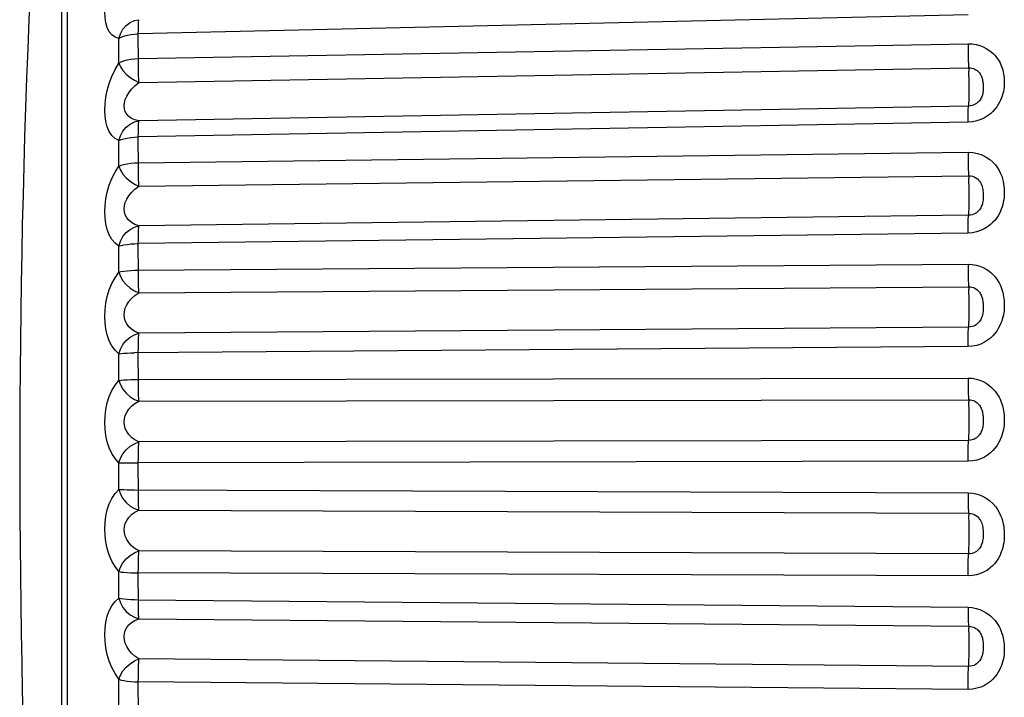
# Model space of a CAD drawing. Header units: millimetres. Extents: x -2579 to 1363, y -329 to 2298.
# Tile 39 of 256: x -2578.72 to -2571.27, y 1568.58 to 1573.71. Entities that reach past the tile are written whole.
import ezdxf

# ---------------------------------------------------------------- set-up
doc = ezdxf.new("R2010")
doc.units = ezdxf.units.MM
doc.header["$LTSCALE"] = 30.734
doc.layers.get('0').update_dxf_attribs({"linetype": 'CONTINUOUS'})

msp = doc.modelspace()

# ---------------------------------------------------------------- linework, layer by layer
at = {"color": 7}
for p, q in [((-2578.3541, 1563.1806), (-2578.3541, 1577.5989)), ((-2578.3995, 1575.1708), (-2578.3995, 1563.3241)), ((-2571.5448, 1573.7428), (-2577.8191, 1573.5984)), ((-2577.9655, 1573.3765), (-2577.9655, 1573.5622)), ((-2577.819, 1573.38), (-2577.8191, 1573.5984)), ((-2577.8191, 1573.4105), (-2571.5448, 1573.5229)), ((-2577.8145, 1573.2294), (-2571.5403, 1573.342)), ((-2571.5403, 1573.0522), (-2577.8145, 1572.9398)), ((-2571.5448, 1572.9306), (-2577.8191, 1572.818)), ((-2577.819, 1572.5914), (-2577.8191, 1572.818)), ((-2577.9655, 1572.5977), (-2577.9655, 1572.7906)), ((-2577.8191, 1572.6228), (-2571.5448, 1572.7023)), ((-2577.8145, 1572.4454), (-2571.5403, 1572.5251)), ((-2571.5403, 1572.2259), (-2577.8145, 1572.1464)), ((-2571.5448, 1572.0907), (-2577.8191, 1572.011)), ((-2577.819, 1571.7788), (-2577.8191, 1572.011)), ((-2577.9655, 1571.7946), (-2577.9655, 1571.9927)), ((-2577.8191, 1571.8106), (-2571.5448, 1571.8563)), ((-2577.8145, 1571.6389), (-2571.5403, 1571.6848)), ((-2571.5403, 1571.3795), (-2577.8145, 1571.3338)), ((-2571.5448, 1571.2321), (-2577.8487, 1571.1859)), ((-2577.819, 1570.9509), (-2577.8191, 1571.1862)), ((-2577.9655, 1570.9762), (-2577.9655, 1571.1772)), ((-2577.8191, 1570.9829), (-2571.5448, 1570.9942)), ((-2577.8145, 1570.8187), (-2571.5403, 1570.8303)), ((-2571.5403, 1570.5222), (-2577.8145, 1570.5108)), ((-2571.5448, 1570.3643), (-2577.8191, 1570.3527)), ((-2577.9655, 1570.1513), (-2577.9655, 1570.3531)), ((-2577.819, 1570.1169), (-2577.8191, 1570.3527)), ((-2577.8145, 1569.9939), (-2571.5403, 1569.971)), ((-2571.5403, 1569.6634), (-2577.8145, 1569.6865)), ((-2577.9655, 1569.3291), (-2577.9655, 1569.5294)), ((-2577.819, 1569.2859), (-2577.8191, 1569.5196)), ((-2571.5448, 1569.4968), (-2577.8191, 1569.5196)), ((-2577.8191, 1569.317), (-2571.5448, 1569.2597)), ((-2577.8145, 1569.1733), (-2571.5403, 1569.1163)), ((-2571.5403, 1568.8127), (-2577.8145, 1568.8698)), ((-2577.9655, 1568.5185), (-2577.9655, 1568.7151)), ((-2577.819, 1568.4669), (-2577.8191, 1568.696)), ((-2571.5448, 1568.639), (-2577.8191, 1568.696))]:
    msp.add_line(p, q, dxfattribs=at)
for points in [[(-2577.9655, 1573.5622), (-2577.9942, 1573.5722), (-2578.0185, 1573.5894), (-2578.0384, 1573.6145), (-2578.0538, 1573.6456), (-2578.0645, 1573.6813), (-2578.0708, 1573.721), (-2578.0729, 1573.7632), (-2578.0708, 1573.8085), (-2578.0646, 1573.8573), (-2578.054, 1573.9087), (-2578.0386, 1573.9624), (-2578.0186, 1574.0169), (-2577.9943, 1574.0701), (-2577.9655, 1574.1226)], [(-2577.9655, 1573.5622), (-2577.9541, 1573.5991), (-2577.9352, 1573.6329), (-2577.9107, 1573.6615), (-2577.8815, 1573.6837), (-2577.8484, 1573.6986), (-2577.8145, 1573.7053)], [(-2577.8191, 1573.5984), (-2577.819, 1573.6264), (-2577.8186, 1573.6512), (-2577.8179, 1573.6721), (-2577.817, 1573.6884), (-2577.8159, 1573.6996), (-2577.8145, 1573.7053)], [(-2577.9655, 1573.5622), (-2577.9485, 1573.572), (-2577.9277, 1573.5807), (-2577.9035, 1573.5879), (-2577.8769, 1573.5932), (-2577.8487, 1573.5968), (-2577.8191, 1573.5984)], [(-2571.5448, 1573.5229), (-2571.5447, 1573.4924), (-2571.5443, 1573.4607), (-2571.5437, 1573.4288), (-2571.5428, 1573.3977), (-2571.5416, 1573.3685), (-2571.5389, 1573.3164)], [(-2571.5448, 1573.5229), (-2571.5127, 1573.5214), (-2571.4827, 1573.517), (-2571.4548, 1573.5094), (-2571.4294, 1573.4996), (-2571.4069, 1573.4883), (-2571.387, 1573.4758), (-2571.3694, 1573.4624), (-2571.3539, 1573.4484), (-2571.3403, 1573.4342), (-2571.3286, 1573.4199), (-2571.3186, 1573.4058), (-2571.3101, 1573.392), (-2571.3028, 1573.3784), (-2571.2964, 1573.3649), (-2571.2909, 1573.3513), (-2571.2861, 1573.3376), (-2571.282, 1573.3236), (-2571.2786, 1573.3096), (-2571.2758, 1573.2954), (-2571.2736, 1573.2811), (-2571.272, 1573.2668), (-2571.271, 1573.2525), (-2571.2706, 1573.2381), (-2571.2707, 1573.2236), (-2571.2714, 1573.2088), (-2571.2727, 1573.1936), (-2571.2748, 1573.1779), (-2571.2776, 1573.1618), (-2571.2814, 1573.1456), (-2571.286, 1573.1293), (-2571.2915, 1573.1132), (-2571.2982, 1573.0969), (-2571.3062, 1573.0802), (-2571.3158, 1573.0631), (-2571.3273, 1573.0457), (-2571.341, 1573.0282), (-2571.3569, 1573.0108), (-2571.3754, 1572.9939), (-2571.3966, 1572.9779), (-2571.4207, 1572.9633), (-2571.4482, 1572.9504), (-2571.4784, 1572.9402), (-2571.5105, 1572.9337), (-2571.5448, 1572.9306)], [(-2577.9655, 1572.7906), (-2577.9942, 1572.8066), (-2578.0185, 1572.8294), (-2578.0384, 1572.8595), (-2578.0538, 1572.895), (-2578.0645, 1572.9344), (-2578.0708, 1572.9771), (-2578.0729, 1573.0216), (-2578.0708, 1573.0686), (-2578.0646, 1573.1184), (-2578.054, 1573.1701), (-2578.0386, 1573.2233), (-2578.0186, 1573.2764), (-2577.9943, 1573.3272), (-2577.9655, 1573.3765)], [(-2577.9655, 1573.3765), (-2577.9485, 1573.3858), (-2577.9277, 1573.3939), (-2577.9036, 1573.4006), (-2577.8769, 1573.4057), (-2577.8485, 1573.409), (-2577.8191, 1573.4105)], [(-2577.9655, 1573.3765), (-2577.9541, 1573.3481), (-2577.9352, 1573.3201), (-2577.9107, 1573.2927), (-2577.8815, 1573.2678), (-2577.8484, 1573.2467), (-2577.8145, 1573.2294)], [(-2577.8145, 1573.2294), (-2577.8159, 1573.2559), (-2577.817, 1573.2852), (-2577.8179, 1573.3163), (-2577.8186, 1573.3482), (-2577.819, 1573.38)], [(-2571.5403, 1573.342), (-2571.5274, 1573.3414), (-2571.5154, 1573.3393), (-2571.5042, 1573.336), (-2571.494, 1573.3317), (-2571.485, 1573.3267), (-2571.477, 1573.3212), (-2571.4699, 1573.3151), (-2571.4636, 1573.3087), (-2571.4582, 1573.3021), (-2571.4535, 1573.2954), (-2571.4494, 1573.2887), (-2571.446, 1573.2819), (-2571.443, 1573.2751), (-2571.4404, 1573.2682), (-2571.4381, 1573.2611), (-2571.4361, 1573.2537), (-2571.4344, 1573.2461), (-2571.433, 1573.2382), (-2571.4318, 1573.2301), (-2571.4309, 1573.2218), (-2571.4303, 1573.2134), (-2571.4298, 1573.2049), (-2571.4296, 1573.1965), (-2571.4297, 1573.188), (-2571.43, 1573.1794), (-2571.4305, 1573.1709), (-2571.4314, 1573.1623), (-2571.4326, 1573.1538), (-2571.4342, 1573.1455), (-2571.4361, 1573.1374), (-2571.4384, 1573.1297), (-2571.4411, 1573.1221), (-2571.4444, 1573.1146), (-2571.4483, 1573.1071), (-2571.4529, 1573.0995), (-2571.4584, 1573.0921), (-2571.4649, 1573.0849), (-2571.4723, 1573.0779), (-2571.4808, 1573.0713), (-2571.4905, 1573.0654), (-2571.5015, 1573.0602), (-2571.5137, 1573.0561), (-2571.5266, 1573.0533), (-2571.5403, 1573.0522)], [(-2571.5416, 1573.0433), (-2571.5389, 1573.0607), (-2571.5378, 1573.0742), (-2571.5369, 1573.0921), (-2571.5362, 1573.1141), (-2571.5358, 1573.1394), (-2571.5357, 1573.1673), (-2571.5358, 1573.1971), (-2571.5362, 1573.2278), (-2571.5369, 1573.2585), (-2571.5378, 1573.2883), (-2571.5389, 1573.3164)], [(-2577.8145, 1572.9398), (-2577.8444, 1572.947), (-2577.8697, 1572.9583), (-2577.8905, 1572.9729), (-2577.9065, 1572.9902), (-2577.9177, 1573.0096), (-2577.9242, 1573.0306), (-2577.9265, 1573.0526), (-2577.9243, 1573.0758), (-2577.9178, 1573.1004), (-2577.9067, 1573.1261), (-2577.8907, 1573.1526), (-2577.8699, 1573.1792), (-2577.8445, 1573.205), (-2577.8145, 1573.2294)], [(-2571.5448, 1572.9306), (-2571.5447, 1572.9601), (-2571.5443, 1572.9868), (-2571.5437, 1573.0101), (-2571.5428, 1573.0291), (-2571.5416, 1573.0433)], [(-2577.9655, 1572.7906), (-2577.9541, 1572.8277), (-2577.9352, 1572.862), (-2577.9107, 1572.8915), (-2577.8815, 1572.915), (-2577.8484, 1572.9313), (-2577.8145, 1572.9398)], [(-2577.8191, 1572.818), (-2577.819, 1572.8474), (-2577.8186, 1572.8742), (-2577.8179, 1572.8975), (-2577.817, 1572.9166), (-2577.8159, 1572.9308), (-2577.8145, 1572.9398)], [(-2577.9655, 1572.7906), (-2577.9485, 1572.7979), (-2577.9277, 1572.8046), (-2577.9035, 1572.81), (-2577.8769, 1572.8141), (-2577.8487, 1572.8168), (-2577.8191, 1572.818)], [(-2571.5448, 1572.7023), (-2571.5447, 1572.6709), (-2571.5443, 1572.639), (-2571.5437, 1572.6075), (-2571.5428, 1572.5773), (-2571.5416, 1572.5496), (-2571.5389, 1572.5015)], [(-2571.5448, 1572.7023), (-2571.5086, 1572.7002), (-2571.4737, 1572.6935), (-2571.4394, 1572.6816), (-2571.4077, 1572.666), (-2571.3806, 1572.6476), (-2571.3572, 1572.6273), (-2571.338, 1572.6063), (-2571.322, 1572.5848), (-2571.309, 1572.5633), (-2571.2985, 1572.542), (-2571.2902, 1572.5211), (-2571.2838, 1572.501), (-2571.279, 1572.4817), (-2571.2755, 1572.4633), (-2571.273, 1572.4459), (-2571.2715, 1572.429), (-2571.2707, 1572.4122), (-2571.2706, 1572.3952), (-2571.2712, 1572.3776), (-2571.2727, 1572.3598), (-2571.2751, 1572.3417), (-2571.2784, 1572.3237), (-2571.2824, 1572.3064), (-2571.2873, 1572.2894), (-2571.2931, 1572.2729), (-2571.2999, 1572.2564), (-2571.3081, 1572.2395), (-2571.3179, 1572.2223), (-2571.3296, 1572.2047), (-2571.3433, 1572.1871), (-2571.3593, 1572.1697), (-2571.3777, 1572.1529), (-2571.3988, 1572.1369), (-2571.4227, 1572.1225), (-2571.4499, 1572.1098), (-2571.4796, 1572.0998), (-2571.5112, 1572.0936), (-2571.5448, 1572.0907)], [(-2577.9655, 1571.9927), (-2577.9943, 1572.0147), (-2578.0186, 1572.0428), (-2578.0385, 1572.0777), (-2578.0539, 1572.1173), (-2578.0646, 1572.1601), (-2578.0708, 1572.2054), (-2578.0729, 1572.2517), (-2578.0708, 1572.2998), (-2578.0645, 1572.3502), (-2578.0538, 1572.4016), (-2578.0384, 1572.4536), (-2578.0185, 1572.5045), (-2577.9942, 1572.5522), (-2577.9655, 1572.5977)], [(-2577.9655, 1572.5977), (-2577.9485, 1572.6045), (-2577.9277, 1572.6105), (-2577.9036, 1572.6155), (-2577.8769, 1572.6192), (-2577.8485, 1572.6217), (-2577.8191, 1572.6228)], [(-2577.9655, 1572.5977), (-2577.9541, 1572.567), (-2577.9352, 1572.537), (-2577.9107, 1572.5084), (-2577.8815, 1572.4829), (-2577.8484, 1572.4619), (-2577.8145, 1572.4454)], [(-2577.8145, 1572.4454), (-2577.8159, 1572.47), (-2577.817, 1572.4978), (-2577.8179, 1572.5279), (-2577.8186, 1572.5595), (-2577.819, 1572.5914)], [(-2571.5403, 1572.5251), (-2571.5259, 1572.5243), (-2571.5118, 1572.5213), (-2571.498, 1572.5162), (-2571.4853, 1572.5094), (-2571.4744, 1572.5012), (-2571.465, 1572.4922), (-2571.4572, 1572.4826), (-2571.4508, 1572.4725), (-2571.4455, 1572.4622), (-2571.4412, 1572.4516), (-2571.4378, 1572.4409), (-2571.4352, 1572.4303), (-2571.4332, 1572.4197), (-2571.4317, 1572.4094), (-2571.4307, 1572.3993), (-2571.43, 1572.3895), (-2571.4297, 1572.3796), (-2571.4297, 1572.3696), (-2571.4299, 1572.3594), (-2571.4306, 1572.3493), (-2571.4316, 1572.3393), (-2571.4329, 1572.3297), (-2571.4346, 1572.3207), (-2571.4366, 1572.3122), (-2571.439, 1572.3043), (-2571.4418, 1572.2965), (-2571.4451, 1572.2888), (-2571.4491, 1572.2811), (-2571.4538, 1572.2734), (-2571.4594, 1572.2658), (-2571.4658, 1572.2585), (-2571.4732, 1572.2514), (-2571.4817, 1572.2448), (-2571.4913, 1572.2388), (-2571.5022, 1572.2336), (-2571.5141, 1572.2296), (-2571.5268, 1572.227), (-2571.5403, 1572.2259)], [(-2577.8145, 1572.1464), (-2577.8445, 1572.1567), (-2577.8699, 1572.1707), (-2577.8906, 1572.1877), (-2577.9067, 1572.2072), (-2577.9178, 1572.2283), (-2577.9243, 1572.2505), (-2577.9265, 1572.2734), (-2577.9243, 1572.2972), (-2577.9177, 1572.3221), (-2577.9066, 1572.3476), (-2577.8905, 1572.3734), (-2577.8698, 1572.3988), (-2577.8445, 1572.4231), (-2577.8145, 1572.4454)], [(-2571.5416, 1572.2138), (-2571.5389, 1572.2374), (-2571.5378, 1572.2537), (-2571.5369, 1572.2742), (-2571.5362, 1572.2983), (-2571.5358, 1572.3253), (-2571.5357, 1572.3544), (-2571.5358, 1572.3849), (-2571.5362, 1572.4157), (-2571.5369, 1572.446), (-2571.5378, 1572.4748), (-2571.5389, 1572.5015)], [(-2577.9655, 1571.9927), (-2577.9541, 1572.0296), (-2577.9352, 1572.0639), (-2577.9107, 1572.0941), (-2577.8815, 1572.1186), (-2577.8484, 1572.1362), (-2577.8145, 1572.1464)], [(-2577.8191, 1572.011), (-2577.819, 1572.0416), (-2577.8186, 1572.07), (-2577.8179, 1572.0955), (-2577.817, 1572.1172), (-2577.8159, 1572.1343), (-2577.8145, 1572.1464)], [(-2571.5448, 1572.0907), (-2571.5447, 1572.1213), (-2571.5443, 1572.1497), (-2571.5437, 1572.1751), (-2571.5428, 1572.1967), (-2571.5416, 1572.2138)], [(-2577.9655, 1571.9927), (-2577.9485, 1571.9975), (-2577.9277, 1572.002), (-2577.9035, 1572.0057), (-2577.8769, 1572.0084), (-2577.8487, 1572.0102), (-2577.8191, 1572.011)], [(-2571.5448, 1571.8563), (-2571.5447, 1571.8245), (-2571.5443, 1571.7926), (-2571.5437, 1571.7618), (-2571.5428, 1571.733), (-2571.5416, 1571.707), (-2571.5389, 1571.6634)], [(-2571.5448, 1571.8563), (-2571.5127, 1571.8542), (-2571.4827, 1571.8492), (-2571.4548, 1571.8408), (-2571.4294, 1571.8301), (-2571.4069, 1571.8179), (-2571.387, 1571.8043), (-2571.3694, 1571.7899), (-2571.3539, 1571.7749), (-2571.3403, 1571.7597), (-2571.3286, 1571.7444), (-2571.3186, 1571.7294), (-2571.3101, 1571.7146), (-2571.3028, 1571.7001), (-2571.2964, 1571.6858), (-2571.2909, 1571.6713), (-2571.2861, 1571.6568), (-2571.282, 1571.642), (-2571.2786, 1571.6271), (-2571.2758, 1571.6121), (-2571.2736, 1571.597), (-2571.272, 1571.5819), (-2571.271, 1571.5668), (-2571.2706, 1571.5516), (-2571.2707, 1571.5363), (-2571.2714, 1571.5207), (-2571.2727, 1571.5048), (-2571.2748, 1571.4882), (-2571.2776, 1571.4714), (-2571.2814, 1571.4544), (-2571.286, 1571.4373), (-2571.2915, 1571.4204), (-2571.2982, 1571.4034), (-2571.3062, 1571.3859), (-2571.3158, 1571.3682), (-2571.3273, 1571.35), (-2571.341, 1571.3318), (-2571.3569, 1571.3138), (-2571.3754, 1571.2964), (-2571.3966, 1571.2799), (-2571.4207, 1571.2648), (-2571.4482, 1571.2517), (-2571.4784, 1571.2413), (-2571.5105, 1571.2349), (-2571.5448, 1571.2321)], [(-2577.9655, 1571.1772), (-2577.9942, 1571.2048), (-2578.0185, 1571.2378), (-2578.0384, 1571.2769), (-2578.0538, 1571.3199), (-2578.0645, 1571.3654), (-2578.0708, 1571.4127), (-2578.0729, 1571.4605), (-2578.0708, 1571.5092), (-2578.0646, 1571.5594), (-2578.054, 1571.6099), (-2578.0386, 1571.6604), (-2578.0186, 1571.7089), (-2577.9943, 1571.7534), (-2577.9655, 1571.7946)], [(-2577.9655, 1571.7946), (-2577.9485, 1571.799), (-2577.9277, 1571.8028), (-2577.9036, 1571.8059), (-2577.8769, 1571.8083), (-2577.8485, 1571.8099), (-2577.8191, 1571.8106)], [(-2577.9655, 1571.7946), (-2577.9541, 1571.7619), (-2577.9352, 1571.7303), (-2577.9107, 1571.7008), (-2577.8815, 1571.675), (-2577.8484, 1571.6543), (-2577.8145, 1571.6389)], [(-2577.8145, 1571.6389), (-2577.8159, 1571.6612), (-2577.817, 1571.6872), (-2577.8179, 1571.7161), (-2577.8186, 1571.7469), (-2577.819, 1571.7788)], [(-2577.8145, 1571.3338), (-2577.8444, 1571.3469), (-2577.8697, 1571.3634), (-2577.8905, 1571.3826), (-2577.9065, 1571.4038), (-2577.9177, 1571.4263), (-2577.9242, 1571.4496), (-2577.9265, 1571.4732), (-2577.9243, 1571.4973), (-2577.9178, 1571.5221), (-2577.9067, 1571.5471), (-2577.8907, 1571.5721), (-2577.8699, 1571.5962), (-2577.8445, 1571.6188), (-2577.8145, 1571.6389)], [(-2571.5416, 1571.3644), (-2571.5389, 1571.3939), (-2571.5378, 1571.4128), (-2571.5369, 1571.4356), (-2571.5362, 1571.4616), (-2571.5358, 1571.49), (-2571.5357, 1571.52), (-2571.5358, 1571.5508), (-2571.5362, 1571.5814), (-2571.5369, 1571.6109), (-2571.5378, 1571.6385), (-2571.5389, 1571.6634)], [(-2571.5403, 1571.6848), (-2571.5274, 1571.684), (-2571.5154, 1571.6818), (-2571.5042, 1571.6782), (-2571.494, 1571.6737), (-2571.485, 1571.6684), (-2571.477, 1571.6625), (-2571.4699, 1571.6562), (-2571.4636, 1571.6496), (-2571.4582, 1571.6427), (-2571.4535, 1571.6357), (-2571.4494, 1571.6288), (-2571.446, 1571.6218), (-2571.443, 1571.6148), (-2571.4404, 1571.6077), (-2571.4381, 1571.6004), (-2571.4361, 1571.5929), (-2571.4344, 1571.585), (-2571.433, 1571.5769), (-2571.4318, 1571.5685), (-2571.4309, 1571.56), (-2571.4303, 1571.5512), (-2571.4298, 1571.5424), (-2571.4296, 1571.5335), (-2571.4297, 1571.5246), (-2571.43, 1571.5155), (-2571.4305, 1571.5064), (-2571.4314, 1571.4972), (-2571.4326, 1571.488), (-2571.4342, 1571.479), (-2571.4361, 1571.4703), (-2571.4384, 1571.4619), (-2571.4411, 1571.4537), (-2571.4444, 1571.4456), (-2571.4483, 1571.4374), (-2571.4529, 1571.4293), (-2571.4584, 1571.4213), (-2571.4649, 1571.4136), (-2571.4723, 1571.4062), (-2571.4808, 1571.3992), (-2571.4905, 1571.3929), (-2571.5015, 1571.3875), (-2571.5137, 1571.3832), (-2571.5266, 1571.3805), (-2571.5403, 1571.3795)], [(-2577.9655, 1571.1772), (-2577.9541, 1571.2135), (-2577.9352, 1571.2476), (-2577.9107, 1571.278), (-2577.8815, 1571.3032), (-2577.8484, 1571.3219), (-2577.8145, 1571.3337)], [(-2577.8191, 1571.1862), (-2577.819, 1571.2176), (-2577.8186, 1571.2474), (-2577.8179, 1571.2748), (-2577.817, 1571.2988), (-2577.8159, 1571.3186), (-2577.8145, 1571.3337)], [(-2571.5448, 1571.2321), (-2571.5447, 1571.2635), (-2571.5443, 1571.2933), (-2571.5437, 1571.3206), (-2571.5428, 1571.3445), (-2571.5416, 1571.3644)], [(-2577.9655, 1571.1772), (-2577.9485, 1571.1795), (-2577.9277, 1571.1818), (-2577.9035, 1571.1836), (-2577.8769, 1571.1849), (-2577.8487, 1571.1859)], [(-2577.9655, 1570.3531), (-2577.9942, 1570.3861), (-2578.0185, 1570.4236), (-2578.0384, 1570.4666), (-2578.0538, 1570.5128), (-2578.0645, 1570.5606), (-2578.0708, 1570.6094), (-2578.0729, 1570.6579), (-2578.0708, 1570.7068), (-2578.0646, 1570.7564), (-2578.054, 1570.8055), (-2578.0386, 1570.8537), (-2578.0186, 1570.8992), (-2577.9943, 1570.9397), (-2577.9655, 1570.9762)], [(-2577.9655, 1570.9762), (-2577.9485, 1570.978), (-2577.9277, 1570.9796), (-2577.9036, 1570.9809), (-2577.8769, 1570.9819), (-2577.8485, 1570.9826), (-2577.8191, 1570.9829)], [(-2577.9655, 1570.9762), (-2577.9541, 1570.9418), (-2577.9352, 1570.909), (-2577.9107, 1570.8789), (-2577.8815, 1570.8531), (-2577.8484, 1570.8329), (-2577.8145, 1570.8187)], [(-2571.5448, 1570.9942), (-2571.5447, 1570.9623), (-2571.5443, 1570.9309), (-2571.5437, 1570.9012), (-2571.5428, 1570.8739), (-2571.5416, 1570.85), (-2571.5389, 1570.8113)], [(-2571.5448, 1570.9942), (-2571.5127, 1570.992), (-2571.4827, 1570.9867), (-2571.4548, 1570.9781), (-2571.4294, 1570.9671), (-2571.4069, 1570.9546), (-2571.387, 1570.9407), (-2571.3694, 1570.926), (-2571.3539, 1570.9108), (-2571.3403, 1570.8953), (-2571.3286, 1570.8797), (-2571.3186, 1570.8645), (-2571.3101, 1570.8495), (-2571.3028, 1570.8348), (-2571.2964, 1570.8203), (-2571.2909, 1570.8056), (-2571.2861, 1570.7909), (-2571.282, 1570.776), (-2571.2786, 1570.7609), (-2571.2758, 1570.7457), (-2571.2736, 1570.7304), (-2571.272, 1570.7152), (-2571.271, 1570.6999), (-2571.2706, 1570.6846), (-2571.2707, 1570.6692), (-2571.2714, 1570.6535), (-2571.2727, 1570.6374), (-2571.2748, 1570.6207), (-2571.2776, 1570.6037), (-2571.2814, 1570.5866), (-2571.286, 1570.5694), (-2571.2915, 1570.5524), (-2571.2982, 1570.5353), (-2571.3062, 1570.5178), (-2571.3158, 1570.4999), (-2571.3273, 1570.4817), (-2571.341, 1570.4635), (-2571.3569, 1570.4454), (-2571.3754, 1570.428), (-2571.3966, 1570.4115), (-2571.4207, 1570.3965), (-2571.4482, 1570.3834), (-2571.4784, 1570.3732), (-2571.5105, 1570.3669), (-2571.5448, 1570.3643)], [(-2577.8145, 1570.8187), (-2577.8159, 1570.8385), (-2577.817, 1570.8624), (-2577.8179, 1570.8897), (-2577.8186, 1570.9195), (-2577.819, 1570.9509)], [(-2577.8145, 1570.5108), (-2577.8444, 1570.5267), (-2577.8697, 1570.5456), (-2577.8905, 1570.5668), (-2577.9065, 1570.5896), (-2577.9177, 1570.6132), (-2577.9242, 1570.6373), (-2577.9265, 1570.6613), (-2577.9243, 1570.6854), (-2577.9178, 1570.7099), (-2577.9067, 1570.7342), (-2577.8907, 1570.758), (-2577.8699, 1570.7806), (-2577.8445, 1570.8011), (-2577.8145, 1570.8187)], [(-2571.5416, 1570.5042), (-2571.5389, 1570.5394), (-2571.5378, 1570.5607), (-2571.5369, 1570.5855), (-2571.5362, 1570.6131), (-2571.5358, 1570.6426), (-2571.5357, 1570.6732), (-2571.5358, 1570.704), (-2571.5362, 1570.734), (-2571.5369, 1570.7625), (-2571.5378, 1570.7885), (-2571.5389, 1570.8113)], [(-2571.5403, 1570.8303), (-2571.5274, 1570.8295), (-2571.5154, 1570.8272), (-2571.5042, 1570.8235), (-2571.494, 1570.8189), (-2571.485, 1570.8136), (-2571.477, 1570.8077), (-2571.4699, 1570.8013), (-2571.4636, 1570.7946), (-2571.4582, 1570.7878), (-2571.4535, 1570.7808), (-2571.4494, 1570.7738), (-2571.446, 1570.7669), (-2571.443, 1570.7599), (-2571.4404, 1570.7528), (-2571.4381, 1570.7455), (-2571.4361, 1570.738), (-2571.4344, 1570.7302), (-2571.433, 1570.7221), (-2571.4318, 1570.7138), (-2571.4309, 1570.7052), (-2571.4303, 1570.6965), (-2571.4298, 1570.6876), (-2571.4296, 1570.6786), (-2571.4297, 1570.6696), (-2571.43, 1570.6604), (-2571.4305, 1570.6512), (-2571.4314, 1570.6418), (-2571.4326, 1570.6324), (-2571.4342, 1570.6233), (-2571.4361, 1570.6144), (-2571.4384, 1570.6058), (-2571.4411, 1570.5974), (-2571.4444, 1570.5891), (-2571.4483, 1570.5808), (-2571.4529, 1570.5725), (-2571.4584, 1570.5644), (-2571.4649, 1570.5565), (-2571.4723, 1570.549), (-2571.4808, 1570.5419), (-2571.4905, 1570.5356), (-2571.5015, 1570.5301), (-2571.5137, 1570.5259), (-2571.5266, 1570.5232), (-2571.5403, 1570.5222)], [(-2577.9655, 1570.3531), (-2577.9541, 1570.3884), (-2577.9352, 1570.4218), (-2577.9107, 1570.4522), (-2577.8815, 1570.4778), (-2577.8484, 1570.4975), (-2577.8145, 1570.5108)], [(-2577.8191, 1570.3527), (-2577.819, 1570.3845), (-2577.8186, 1570.4154), (-2577.8179, 1570.4443), (-2577.817, 1570.4704), (-2577.8159, 1570.4928), (-2577.8145, 1570.5108)], [(-2571.5448, 1570.3643), (-2571.5447, 1570.3961), (-2571.5443, 1570.427), (-2571.5437, 1570.4559), (-2571.5428, 1570.4819), (-2571.5416, 1570.5042)], [(-2577.9655, 1570.3531), (-2577.9485, 1570.3528), (-2577.9277, 1570.3529)], [(-2577.9277, 1570.3529), (-2577.8769, 1570.3527), (-2577.8487, 1570.3528), (-2577.8191, 1570.3527)], [(-2577.9655, 1569.5294), (-2577.9942, 1569.5674), (-2578.0185, 1569.6091), (-2578.0384, 1569.6555), (-2578.0538, 1569.7043), (-2578.0645, 1569.7538), (-2578.0708, 1569.8036), (-2578.0729, 1569.8525), (-2578.0708, 1569.9009), (-2578.0646, 1569.9493), (-2578.054, 1569.9965), (-2578.0386, 1570.0419), (-2578.0186, 1570.0838), (-2577.9943, 1570.12), (-2577.9655, 1570.1513)], [(-2577.9655, 1570.1513), (-2577.9541, 1570.1157), (-2577.9352, 1570.082), (-2577.9107, 1570.0516), (-2577.8815, 1570.026), (-2577.8484, 1570.0067), (-2577.8145, 1569.9939)], [(-2577.9655, 1570.1513), (-2577.9485, 1570.1506), (-2577.9277, 1570.15), (-2577.9036, 1570.1494), (-2577.8769, 1570.149), (-2577.8485, 1570.1487), (-2571.5448, 1570.1255)], [(-2577.8145, 1569.9939), (-2577.8159, 1570.0109), (-2577.817, 1570.0325), (-2577.8179, 1570.0579), (-2577.8186, 1570.0863), (-2577.819, 1570.1169)], [(-2571.5448, 1570.1255), (-2571.5447, 1570.0938), (-2571.5443, 1570.0633), (-2571.5437, 1570.0349), (-2571.5428, 1570.0095), (-2571.5416, 1569.988), (-2571.5389, 1569.9547)], [(-2571.5448, 1570.1255), (-2571.5086, 1570.1228), (-2571.4737, 1570.1152), (-2571.4394, 1570.1023), (-2571.4077, 1570.0855), (-2571.3805, 1570.0658), (-2571.3571, 1570.0443), (-2571.3378, 1570.0222), (-2571.3219, 1569.9996), (-2571.3089, 1569.9771), (-2571.2984, 1569.9548), (-2571.2901, 1569.9332), (-2571.2837, 1569.9122), (-2571.2789, 1569.8923), (-2571.2754, 1569.8732), (-2571.273, 1569.8553), (-2571.2715, 1569.8379), (-2571.2707, 1569.8207), (-2571.2706, 1569.8034), (-2571.2713, 1569.7853), (-2571.2727, 1569.7669), (-2571.2751, 1569.7483), (-2571.2784, 1569.73), (-2571.2825, 1569.7123), (-2571.2874, 1569.695), (-2571.2931, 1569.6782), (-2571.2999, 1569.6615), (-2571.3081, 1569.6443), (-2571.3179, 1569.6269), (-2571.3296, 1569.6092), (-2571.3433, 1569.5914), (-2571.3593, 1569.574), (-2571.3777, 1569.5572), (-2571.3988, 1569.5413), (-2571.4227, 1569.527), (-2571.4499, 1569.5146), (-2571.4796, 1569.5049), (-2571.5112, 1569.4991), (-2571.5448, 1569.4968)], [(-2577.8145, 1569.6865), (-2577.8444, 1569.7049), (-2577.8697, 1569.726), (-2577.8905, 1569.749), (-2577.9065, 1569.7731), (-2577.9177, 1569.7977), (-2577.9242, 1569.8223), (-2577.9265, 1569.8464), (-2577.9243, 1569.8703), (-2577.9178, 1569.8942), (-2577.9067, 1569.9175), (-2577.8907, 1569.9399), (-2577.8699, 1569.9606), (-2577.8445, 1569.9788), (-2577.8145, 1569.9939)], [(-2571.5416, 1569.6428), (-2571.5389, 1569.6832), (-2571.5378, 1569.7068), (-2571.5369, 1569.7333), (-2571.5362, 1569.7622), (-2571.5358, 1569.7925), (-2571.5357, 1569.8233), (-2571.5358, 1569.8537), (-2571.5362, 1569.8829), (-2571.5369, 1569.91), (-2571.5378, 1569.9341), (-2571.5389, 1569.9547)], [(-2571.5403, 1569.971), (-2571.5259, 1569.9699), (-2571.5118, 1569.9667), (-2571.498, 1569.9614), (-2571.4853, 1569.9543), (-2571.4743, 1569.946), (-2571.4649, 1569.9368), (-2571.4572, 1569.9271), (-2571.4507, 1569.917), (-2571.4454, 1569.9067), (-2571.4412, 1569.8962), (-2571.4378, 1569.8856), (-2571.4351, 1569.8751), (-2571.4332, 1569.8646), (-2571.4317, 1569.8543), (-2571.4307, 1569.8443), (-2571.43, 1569.8343), (-2571.4297, 1569.8243), (-2571.4297, 1569.8141), (-2571.4299, 1569.8035), (-2571.4306, 1569.7929), (-2571.4316, 1569.7824), (-2571.4329, 1569.7722), (-2571.4346, 1569.7626), (-2571.4367, 1569.7536), (-2571.439, 1569.7451), (-2571.4418, 1569.7368), (-2571.4452, 1569.7286), (-2571.4491, 1569.7204), (-2571.4539, 1569.7122), (-2571.4594, 1569.7042), (-2571.4658, 1569.6965), (-2571.4733, 1569.6892), (-2571.4817, 1569.6823), (-2571.4913, 1569.6762), (-2571.5022, 1569.6709), (-2571.5141, 1569.6669), (-2571.5268, 1569.6643), (-2571.5403, 1569.6634)], [(-2577.9655, 1569.5294), (-2577.9541, 1569.5632), (-2577.9352, 1569.5957), (-2577.9107, 1569.6257), (-2577.8815, 1569.6515), (-2577.8484, 1569.6718), (-2577.8145, 1569.6864)], [(-2577.8191, 1569.5196), (-2577.819, 1569.5516), (-2577.8186, 1569.5831), (-2577.8179, 1569.6133), (-2577.817, 1569.6412), (-2577.8159, 1569.6658), (-2577.8145, 1569.6864)], [(-2571.5448, 1569.4968), (-2571.5447, 1569.5287), (-2571.5443, 1569.5603), (-2571.5437, 1569.5904), (-2571.5428, 1569.6182), (-2571.5416, 1569.6428)], [(-2577.9655, 1569.5294), (-2577.9485, 1569.5265), (-2577.9277, 1569.5244), (-2577.9035, 1569.5225), (-2577.8769, 1569.521), (-2577.8487, 1569.5201), (-2577.8191, 1569.5196)], [(-2577.9655, 1568.7151), (-2577.9942, 1568.7577), (-2578.0185, 1568.8032), (-2578.0384, 1568.8524), (-2578.0538, 1568.9033), (-2578.0645, 1568.954), (-2578.0708, 1569.0043), (-2578.0729, 1569.0529), (-2578.0708, 1569.1003), (-2578.0646, 1569.147), (-2578.054, 1569.1918), (-2578.0386, 1569.2339), (-2578.0186, 1569.2718), (-2577.9943, 1569.3033), (-2577.9655, 1569.3291)], [(-2577.9655, 1569.3291), (-2577.9541, 1569.2926), (-2577.9352, 1569.2584), (-2577.9107, 1569.228), (-2577.8815, 1569.203), (-2577.8484, 1569.1846), (-2577.8145, 1569.1733)], [(-2577.9655, 1569.3291), (-2577.9485, 1569.3258), (-2577.9277, 1569.3229), (-2577.9036, 1569.3206), (-2577.8769, 1569.3187), (-2577.8485, 1569.3176), (-2577.8191, 1569.317)], [(-2577.8145, 1569.1733), (-2577.8159, 1569.1875), (-2577.817, 1569.2064), (-2577.8179, 1569.2297), (-2577.8186, 1569.2564), (-2577.819, 1569.2859)], [(-2571.5448, 1569.2597), (-2571.5447, 1569.2286), (-2571.5443, 1569.1992), (-2571.5437, 1569.1725), (-2571.5428, 1569.1493), (-2571.5416, 1569.1304), (-2571.5389, 1569.1028)], [(-2571.5448, 1569.2597), (-2571.5127, 1569.2572), (-2571.4827, 1569.2516), (-2571.4548, 1569.2427), (-2571.4294, 1569.2316), (-2571.4069, 1569.2189), (-2571.387, 1569.2049), (-2571.3694, 1569.1902), (-2571.3539, 1569.1749), (-2571.3403, 1569.1593), (-2571.3286, 1569.1438), (-2571.3186, 1569.1286), (-2571.3101, 1569.1137), (-2571.3028, 1569.0991), (-2571.2964, 1569.0846), (-2571.2909, 1569.0701), (-2571.2861, 1569.0555), (-2571.282, 1569.0407), (-2571.2786, 1569.0257), (-2571.2758, 1569.0107), (-2571.2736, 1568.9956), (-2571.272, 1568.9806), (-2571.271, 1568.9655), (-2571.2706, 1568.9504), (-2571.2707, 1568.9352), (-2571.2714, 1568.9197), (-2571.2727, 1568.9039), (-2571.2748, 1568.8875), (-2571.2776, 1568.8709), (-2571.2814, 1568.8541), (-2571.286, 1568.8373), (-2571.2915, 1568.8206), (-2571.2982, 1568.8039), (-2571.3062, 1568.7867), (-2571.3158, 1568.7693), (-2571.3273, 1568.7516), (-2571.341, 1568.7339), (-2571.3569, 1568.7164), (-2571.3754, 1568.6995), (-2571.3966, 1568.6836), (-2571.4207, 1568.6692), (-2571.4482, 1568.6567), (-2571.4784, 1568.647), (-2571.5105, 1568.6412), (-2571.5448, 1568.639)], [(-2577.8145, 1568.8698), (-2577.8444, 1568.8907), (-2577.8697, 1568.9138), (-2577.8905, 1568.9382), (-2577.9065, 1568.9635), (-2577.9177, 1568.9886), (-2577.9242, 1569.0135), (-2577.9265, 1569.0375), (-2577.9243, 1569.0609), (-2577.9178, 1569.0839), (-2577.9067, 1569.106), (-2577.8907, 1569.1267), (-2577.8699, 1569.1453), (-2577.8445, 1569.1611), (-2577.8145, 1569.1733)], [(-2571.5416, 1568.7896), (-2571.5389, 1568.8348), (-2571.5378, 1568.8603), (-2571.5369, 1568.8883), (-2571.5362, 1568.9182), (-2571.5358, 1568.9489), (-2571.5357, 1568.9796), (-2571.5358, 1569.0093), (-2571.5362, 1569.0373), (-2571.5369, 1569.0627), (-2571.5378, 1569.0847), (-2571.5389, 1569.1028)], [(-2571.5403, 1569.1163), (-2571.5274, 1569.1153), (-2571.5154, 1569.113), (-2571.5042, 1569.1093), (-2571.494, 1569.1047), (-2571.485, 1569.0994), (-2571.477, 1569.0937), (-2571.4699, 1569.0874), (-2571.4636, 1569.0809), (-2571.4582, 1569.0743), (-2571.4535, 1569.0675), (-2571.4494, 1569.0608), (-2571.446, 1569.0541), (-2571.443, 1569.0473), (-2571.4404, 1569.0405), (-2571.4381, 1569.0336), (-2571.4361, 1569.0264), (-2571.4344, 1569.0188), (-2571.433, 1569.0111), (-2571.4318, 1569.003), (-2571.4309, 1568.9947), (-2571.4303, 1568.9862), (-2571.4298, 1568.9775), (-2571.4296, 1568.9688), (-2571.4297, 1568.9598), (-2571.43, 1568.9507), (-2571.4305, 1568.9415), (-2571.4314, 1568.9321), (-2571.4326, 1568.9227), (-2571.4342, 1568.9135), (-2571.4361, 1568.9045), (-2571.4384, 1568.8958), (-2571.4411, 1568.8874), (-2571.4444, 1568.879), (-2571.4483, 1568.8706), (-2571.4529, 1568.8623), (-2571.4584, 1568.8541), (-2571.4649, 1568.8463), (-2571.4723, 1568.8388), (-2571.4808, 1568.8318), (-2571.4905, 1568.8255), (-2571.5015, 1568.8202), (-2571.5137, 1568.816), (-2571.5266, 1568.8135), (-2571.5403, 1568.8127)], [(-2577.9655, 1568.7151), (-2577.9541, 1568.7472), (-2577.9352, 1568.7783), (-2577.9107, 1568.8075), (-2577.8815, 1568.8333), (-2577.8484, 1568.854), (-2577.8145, 1568.8698)], [(-2577.8191, 1568.696), (-2577.819, 1568.7278), (-2577.8186, 1568.7597), (-2577.8179, 1568.7908), (-2577.817, 1568.8201), (-2577.8159, 1568.8468), (-2577.8145, 1568.8698)], [(-2571.5448, 1568.639), (-2571.5447, 1568.6707), (-2571.5443, 1568.7026), (-2571.5437, 1568.7337), (-2571.5428, 1568.763), (-2571.5416, 1568.7896)], [(-2577.9655, 1568.7151), (-2577.9485, 1568.7097), (-2577.9277, 1568.7054), (-2577.9035, 1568.7016), (-2577.8769, 1568.6988), (-2577.8487, 1568.697), (-2577.8191, 1568.696)]]:
    msp.add_lwpolyline(points, dxfattribs=at)
msp.add_arc((-2499.7344, 1570.3898), 78.9818, 174.867361, 185.132639, dxfattribs=at)

doc.saveas('drawing.dxf')
